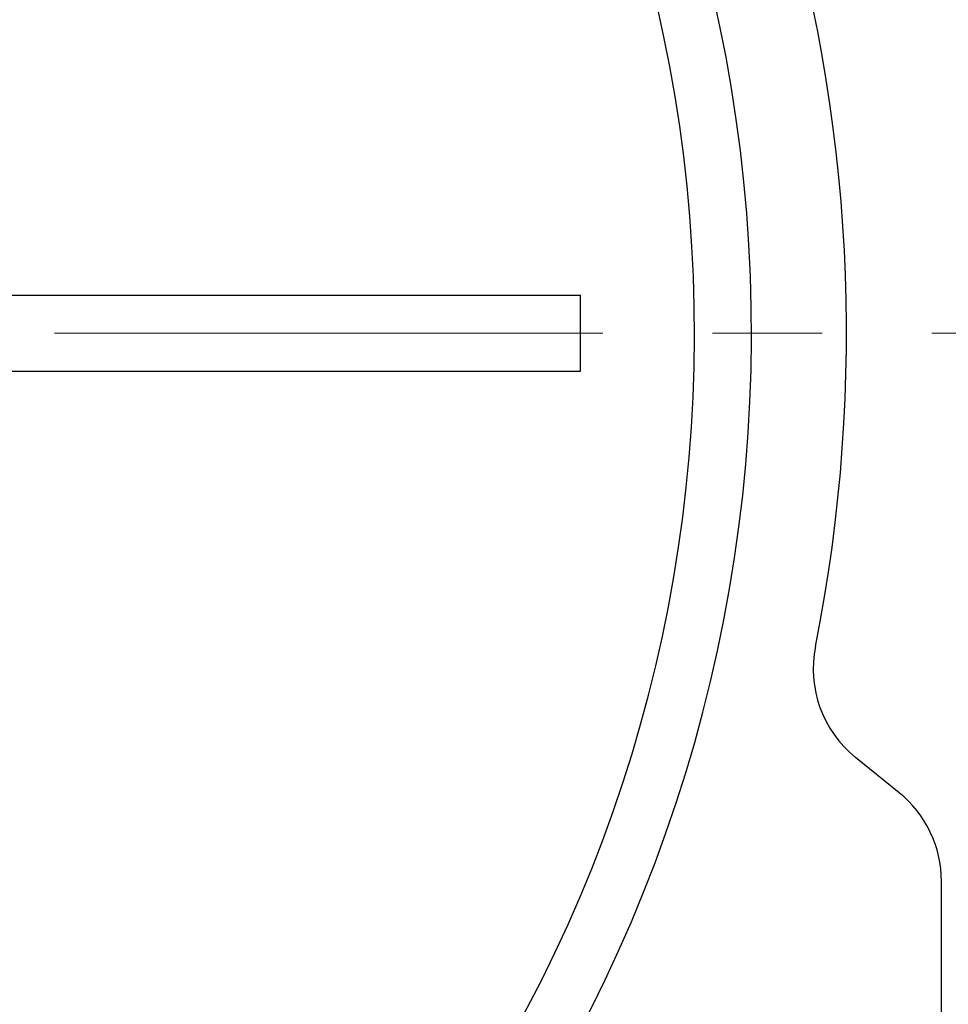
# Model space of a CAD drawing. Header units: millimetres. Extents: x 0 to 1076, y 0 to 742.
# Tile 77 of 134: x 170 to 195, y 470 to 496. Entities that reach past the tile are written whole.
import ezdxf

# ---------------------------------------------------------------- set-up
doc = ezdxf.new("R2010")
doc.units = ezdxf.units.MM
doc.header["$LTSCALE"] = 0.454724
doc.linetypes.add('CENTER', pattern=[50.8, 31.75, -6.35, 6.35, -6.35])
doc.layers.add('NoLayerName_001', color=7, linetype='Continuous')
doc.layers.add('NoLayerName_002', color=7, linetype='Continuous')
doc.styles.get("Standard").update_dxf_attribs({"font": 'txt', "bigfont": 'extfont2'})
doc.dimstyles.get("Standard").update_dxf_attribs({"dimtxt": 2.5, "dimasz": 2.5, "dimexe": 1, "dimexo": 1, "dimtad": 1, "dimdec": 3, "dimzin": 0, "dimdsep": 46, "dimtxsty": 'Standard', "dimcen": 2.5, "dimadec": 3, "dimazin": 0, "dimtfac": 0.75, "dimtdec": 3, "dimtmove": 0, "dimatfit": 3, "dimfxl": 1, "dimarcsym": 0})

# ---------------------------------------------------------------- blocks, each defined once
blk = doc.blocks.new('_OPEN30')
at = {"color": 0, "linetype": 'ByBlock', "lineweight": -2}
for p, q in [((-1, 0.267949), (0, 0)), ((0, 0), (-1, -0.267949)), ((0, 0), (-1, 0))]:
    blk.add_line(p, q, dxfattribs=at)
blk = doc.blocks.new('*D103')
at = {"layer": 'Defpoints', "color": 0}
for p in [(200.985, 487.5), (232.693, 487.5), (170.65, 428.55)]:
    blk.add_point(p, dxfattribs=at)
at = {"layer": 'NoLayerName_002', "color": 0, "linetype": 'Continuous', "lineweight": 13}
for p, q in [((203.485, 487.5), (235.193, 487.5)), ((232.693, 432.3), (232.693, 483.75)), ((173.15, 428.55), (235.193, 428.55))]:
    blk.add_line(p, q, dxfattribs=at)
at = {"layer": 'NoLayerName_002', "color": 0, "lineweight": 13, "xscale": 3.75, "yscale": 3.75, "zscale": 3.75}
for p, rotation in [((232.693, 487.5), 90), ((232.693, 428.55), 270)]:
    blk.add_blockref('_OPEN30', p, dxfattribs=dict(at, rotation=rotation))
at = {"layer": 'NoLayerName_002', "color": 0, "lineweight": 13, "insert": (225.818, 458.025), "char_height": 8.75, "attachment_point": 5, "rotation": 90}
blk.add_mtext('\\W0.8000;５９', dxfattribs=at)

msp = doc.modelspace()

# ---------------------------------------------------------------- linework, layer by layer
at = {"layer": 'NoLayerName_001', "color": 7, "linetype": 'Continuous', "lineweight": 25}
for p, q in [((166.7, 488.5), (185, 488.5)), ((185, 486.5), (185, 488.5)), ((166.7, 486.5), (185, 486.5)), ((193.386991, 475.400455), (192.236849, 476.33103)), ((194.5, 462.499931), (194.5, 473.068232))]:
    msp.add_line(p, q, dxfattribs=at)
at = {"layer": 'NoLayerName_001', "color": 2, "linetype": 'CENTER', "lineweight": 13}
msp.add_line((78.746369, 487.5), (221.019626, 487.5), dxfattribs=at)
at = {"layer": 'NoLayerName_001', "color": 7, "linetype": 'Continuous', "lineweight": 25}
for centre, radius, start, end in [((150, 487.499924), 39.5, 318.3301343, 270.7246075), ((150, 487.499924), 38, 319.6850908, 271.4325437), ((150, 487.499924), 42, 348.6752061, 45.4020553), ((194.12384, 478.663253), 3, 168.6752061, 231.0238323), ((191.5, 473.068232), 3, 0, 51.0238323)]:
    msp.add_arc(centre, radius, start, end, dxfattribs=at)

# ---------------------------------------------------------------- dimensions: what is measured, and where the dimension line sits
at = {"layer": 'NoLayerName_002', "color": 3, "linetype": 'Continuous', "lineweight": 13}
dim = msp.add_linear_dim(base=(232.693237, 487.5), p1=(170.649999, 428.55), p2=(200.985309, 487.5), angle=90, text='\\W0.8000;５９', dimstyle='Standard', override={"dimtxt": 8.75, "dimasz": 3.75, "dimexe": 2.5, "dimexo": 2.5, "dimgap": 2.5, "dimzin": 8, "dimblk": 'OPEN30', "dimclrd": 0, "dimclre": 0, "dimclrt": 0, "dimtp": 0, "dimtm": 0, "dimlwd": 13, "dimlwe": 13}, dxfattribs=at)
dim.commit()
dim.dimension.update_dxf_attribs({"geometry": '*D103', "text_midpoint": (232.693237, 458.025), "dimtype": 160})

doc.saveas('drawing.dxf')
